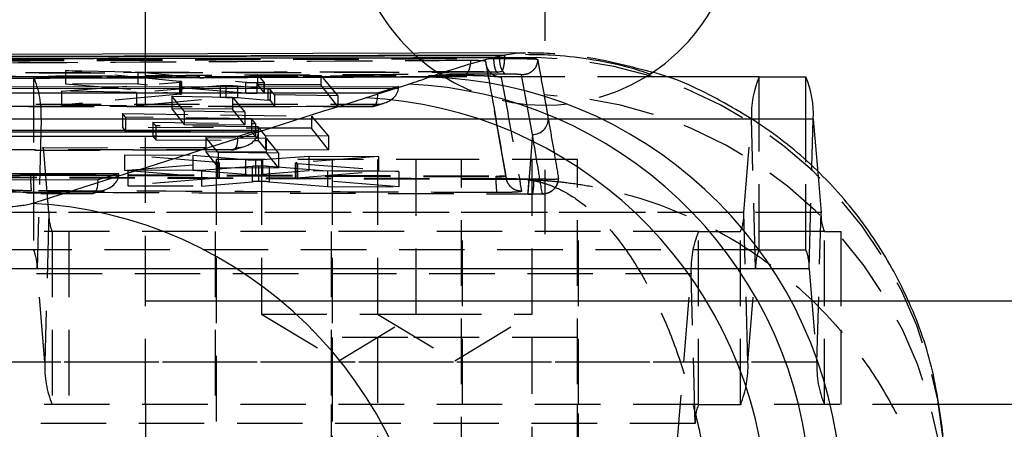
# Model space of a CAD drawing. Extents: x 40 to 363, y 13 to 289.
# Tile 8 of 20: x 155.37 to 174.47, y 64.61 to 72.55. Entities that reach past the tile are written whole.
import ezdxf

# ---------------------------------------------------------------- set-up
doc = ezdxf.new("R2010")
doc.units = 0
doc.linetypes.add('HIDDEN', pattern=[1.905, 1.27, -0.635])
doc.layers.get('0').update_dxf_attribs({"linetype": 'CONTINUOUS'})

# ---------------------------------------------------------------- blocks, each defined once
blk = doc.blocks.new('SW_CENTERMARKSYMBOL_5')
at = {"color": 0, "linetype": 'CONTINUOUS'}
for p, q in [((0, 5), (0, 6.25)), ((0, 0), (0, 2.5)), ((-5, 0), (-6.25, 0)), ((0, 0), (-2.5, 0)), ((0, 0), (0, -2.5)), ((0, 0), (2.5, 0)), ((5, 0), (6.25, 0)), ((0, -5), (0, -6.25))]:
    blk.add_line(p, q, dxfattribs=at)

msp = doc.modelspace()

# ---------------------------------------------------------------- linework, layer by layer
at = {"color": 7, "linetype": 'CONTINUOUS'}
for p, q in [((157.807392, 71.884712), (157.807392, 79.392857)), ((164.772293, 71.865402), (151.459803, 71.830221)), ((165.133031, 71.910956), (151.848575, 71.863366)), ((164.559649, 71.817746), (164.778598, 71.865414)), ((164.778598, 71.865414), (164.772293, 71.865402)), ((165.133034, 71.908362), (165.181119, 71.906756)), ((164.555819, 71.81774), (164.559649, 71.817746)), ((162.073695, 71.036267), (162.915439, 71.303834)), ((169.711837, 71.442695), (167.850239, 71.442695)), ((169.711837, 71.442695), (170.619415, 71.442695)), ((162.311474, 71.127649), (149.491107, 71.122307)), ((149.759683, 71.248897), (162.719711, 71.254298)), ((162.719711, 71.254298), (162.311474, 71.127649)), ((170.764908, 70.62545), (170.850703, 69.587055)), ((147.974276, 70.407365), (160.005887, 70.412379)), ((160.005887, 70.412379), (159.597651, 70.28573)), ((159.597651, 70.28573), (147.7057, 70.280774)), ((146.188871, 69.565832), (157.292064, 69.57046)), ((157.292064, 69.57046), (156.883828, 69.443811)), ((156.883828, 69.443811), (145.920295, 69.439242)), ((182.566014, 65.092695), (173.182501, 65.092695))]:
    msp.add_line(p, q, dxfattribs=at)
at = {"color": 7, "linetype": 'HIDDEN'}
for p, q in [((157.807392, 67.092695), (157.807392, 71.884712)), ((164.778598, 71.851612), (164.7145, 71.851459)), ((164.778598, 71.851612), (164.778598, 71.865414)), ((164.412395, 71.736342), (164.412395, 71.742583)), ((164.801227, 69.530526), (164.412395, 71.742583)), ((164.4124, 71.736191), (164.412395, 71.736342)), ((164.674616, 71.818326), (164.82147, 71.817543)), ((164.674617, 71.80089), (164.674617, 71.818326)), ((164.82147, 71.817543), (165.384105, 71.820127)), ((165.369113, 71.789248), (165.382271, 71.787284)), ((165.384105, 71.820127), (165.382271, 71.787284)), ((156.255984, 71.565346), (156.255984, 71.306055)), ((158.467251, 71.354794), (156.255984, 71.565346)), ((156.255984, 71.565346), (157.659271, 71.536761)), ((157.659271, 71.536761), (159.745768, 71.338316)), ((157.659271, 71.536761), (157.659271, 71.30008)), ((159.982955, 71.490762), (161.207739, 71.467162)), ((159.982955, 71.490762), (159.982955, 71.290185)), ((160.109222, 71.338303), (159.982955, 71.490762)), ((161.207739, 71.467162), (161.207739, 71.284969)), ((161.207739, 71.467162), (161.535693, 71.075109)), ((164.635548, 71.531871), (164.707349, 71.547623)), ((164.640414, 71.53188), (164.635548, 71.531871)), ((164.713026, 71.547633), (164.640414, 71.53188)), ((164.707349, 71.547623), (164.713026, 71.547633)), ((165.31441, 70.326749), (165.105475, 71.480296)), ((167.850239, 71.442695), (154.728913, 71.442695)), ((155.636491, 71.442695), (155.636491, 68.092695)), ((156.175052, 71.165158), (158.482512, 71.341367)), ((156.255984, 71.306055), (158.467251, 71.122422)), ((157.659271, 71.30008), (156.255984, 71.306055)), ((159.25624, 71.265782), (157.629921, 71.139971)), ((159.745768, 71.124534), (157.659271, 71.30008)), ((158.467251, 71.354794), (158.467251, 71.122422)), ((158.482512, 71.341367), (158.506598, 71.344577)), ((158.482512, 71.341367), (158.482512, 71.108558)), ((158.510135, 71.114554), (158.510135, 71.346741)), ((159.25624, 71.265782), (159.256238, 71.040519)), ((159.362237, 71.268596), (159.362237, 71.045037)), ((159.745768, 71.338316), (159.745768, 71.124534)), ((159.965456, 71.329792), (159.965456, 71.118817)), ((161.207739, 71.284969), (159.982955, 71.290185)), ((159.982955, 71.290185), (160.109222, 71.130038)), ((160.109222, 71.338303), (160.109222, 71.130038)), ((160.109437, 71.129495), (160.109437, 71.337804)), ((161.535693, 70.869149), (161.207739, 71.284969)), ((156.175052, 71.165158), (156.175052, 70.89198)), ((157.629921, 71.139971), (156.175052, 71.165158)), ((158.482512, 71.108558), (156.175052, 70.89198)), ((157.629921, 71.139971), (157.629921, 70.885783)), ((159.59119, 71.260324), (159.59119, 71.039629)), ((160.179702, 71.207048), (159.59119, 71.260324)), ((160.179702, 71.207048), (160.179702, 70.991574)), ((160.224211, 71.199537), (160.224211, 70.984219)), ((160.310847, 71.095031), (160.224211, 71.199537)), ((160.310847, 71.095031), (160.310847, 70.874366)), ((161.535693, 71.075109), (160.310847, 71.095031)), ((161.535693, 71.075109), (161.535693, 70.869149)), ((162.717285, 71.215096), (162.593179, 71.215044)), ((149.964451, 70.908201), (162.333485, 70.913355)), ((156.175052, 70.89198), (157.629921, 70.885783)), ((157.629921, 70.885783), (159.256238, 71.040519)), ((158.318821, 71.068997), (159.492568, 71.049836)), ((158.318821, 71.068997), (158.318821, 70.820888)), ((158.558059, 70.775935), (158.318821, 71.068997)), ((159.492568, 71.049836), (159.492568, 70.81589)), ((159.492568, 71.049836), (159.731852, 70.759455)), ((159.59119, 71.039629), (160.179702, 70.991574)), ((160.224211, 70.984219), (160.310847, 70.874366)), ((162.333485, 70.913355), (162.195171, 70.870446)), ((162.230045, 70.870099), (162.438879, 70.934887)), ((149.823609, 70.862429), (162.213524, 70.867592)), ((162.195171, 70.870446), (149.873455, 70.865311)), ((157.359212, 70.733085), (161.03021, 70.683231)), ((157.359212, 70.733085), (157.359212, 70.460563)), ((157.41527, 70.664035), (157.359212, 70.733085)), ((159.492568, 70.81589), (158.318821, 70.820888)), ((158.318821, 70.820888), (158.558059, 70.5175)), ((158.558059, 70.775935), (158.558059, 70.5175)), ((159.731852, 70.759455), (158.558059, 70.775935)), ((159.731852, 70.5125), (159.492568, 70.81589)), ((159.731852, 70.759455), (159.731852, 70.5125)), ((160.310847, 70.874366), (161.535693, 70.869149)), ((169.566344, 70.62545), (154.58342, 70.62545)), ((155.781984, 70.62545), (155.702082, 67.724265)), ((170.764908, 70.62545), (155.781984, 70.62545)), ((155.931889, 68.811125), (155.781984, 70.62545)), ((157.41527, 70.664035), (157.41527, 70.389753)), ((159.861413, 70.631823), (157.41527, 70.664035)), ((157.951379, 70.563683), (159.938191, 70.539092)), ((157.951379, 70.563683), (157.951379, 70.290813)), ((158.007439, 70.494908), (157.951379, 70.563683)), ((158.558059, 70.5175), (159.731852, 70.5125)), ((159.861413, 70.631823), (159.861413, 70.379309)), ((159.938191, 70.539092), (159.861413, 70.631823)), ((159.938191, 70.539092), (159.938191, 70.282331)), ((161.03021, 70.683231), (161.359255, 70.289708)), ((161.03021, 70.683231), (161.03021, 70.444889)), ((169.416438, 68.811125), (169.566344, 70.62545)), ((169.646246, 67.724265), (169.566344, 70.62545)), ((169.711837, 68.092695), (169.711837, 70.504602)), ((161.03021, 70.444889), (157.359212, 70.460563)), ((157.359212, 70.460563), (157.41527, 70.389753)), ((157.41527, 70.389753), (159.861413, 70.379309)), ((158.007439, 70.494908), (158.007439, 70.220004)), ((159.99425, 70.471396), (158.007439, 70.494908)), ((159.861413, 70.379309), (159.938191, 70.282331)), ((160.003461, 70.373176), (159.879356, 70.373124)), ((159.99425, 70.471396), (159.99425, 70.21152)), ((160.134398, 70.302209), (159.99425, 70.471396)), ((161.359255, 70.029266), (161.03021, 70.444889)), ((165.31441, 70.326749), (165.223406, 69.175338)), ((159.938191, 70.282331), (157.951379, 70.290813)), ((157.951379, 70.290813), (158.007439, 70.220004)), ((158.007439, 70.220004), (159.99425, 70.21152)), ((158.977104, 70.266207), (160.150852, 70.25446)), ((158.977104, 70.266207), (158.977104, 69.989376)), ((159.216327, 69.97366), (158.977104, 70.266207)), ((159.99425, 70.21152), (160.134398, 70.034496)), ((160.134398, 70.302209), (160.134398, 70.034496)), ((161.359255, 70.289708), (160.134398, 70.302209)), ((160.150852, 70.25446), (160.150852, 69.984378)), ((160.150852, 70.25446), (160.390121, 69.964663)), ((161.359255, 70.289708), (161.359255, 70.029266)), ((148.038204, 70.020896), (159.499701, 70.025673)), ((159.481348, 70.028527), (148.088049, 70.023779)), ((148.179044, 70.066668), (159.619662, 70.071436)), ((157.400432, 69.931384), (157.400432, 69.635781)), ((159.194439, 69.78564), (157.400432, 69.931384)), ((157.400432, 69.931384), (158.727254, 69.921532)), ((160.150852, 69.984378), (158.977104, 69.989376)), ((158.977104, 69.989376), (159.216327, 69.685992)), ((159.216327, 69.97366), (159.216327, 69.685992)), ((160.390121, 69.964663), (159.216327, 69.97366)), ((159.619662, 70.071436), (159.481348, 70.028527)), ((159.516222, 70.02818), (159.725055, 70.092968)), ((160.134398, 70.034496), (161.359255, 70.029266)), ((160.390121, 69.680992), (160.150852, 69.984378)), ((160.390121, 69.964663), (160.390121, 69.680992)), ((157.460696, 69.635449), (159.205127, 69.771608)), ((158.727254, 69.921532), (159.749331, 69.840051)), ((158.727254, 69.921532), (158.727254, 69.630131)), ((159.177156, 69.842695), (159.177156, 48.342695)), ((163.939655, 69.842695), (159.177163, 69.842695)), ((159.194439, 69.78564), (159.194439, 69.490518)), ((159.205127, 69.771608), (159.233167, 69.774956)), ((159.205127, 69.771608), (159.205127, 69.475975)), ((159.239703, 69.482527), (159.239703, 69.77788)), ((159.749331, 69.840051), (159.749331, 69.548493)), ((159.941894, 69.834254), (159.941894, 69.542946)), ((160.058406, 69.842695), (160.058406, 66.842695)), ((160.07483, 69.837943), (160.974081, 69.905327)), ((160.07483, 69.837943), (160.07483, 69.547153)), ((160.711171, 69.768514), (160.711171, 69.475876)), ((162.326817, 69.895848), (160.74468, 69.774636)), ((160.74468, 69.774636), (160.74468, 69.482347)), ((160.757319, 69.760779), (160.757319, 69.467806)), ((160.757319, 69.760779), (162.719148, 69.609974)), ((160.974081, 69.905327), (162.326817, 69.895848)), ((160.974081, 69.905327), (160.974081, 69.620563)), ((161.426142, 69.842695), (161.426142, 48.342695)), ((162.307392, 69.842695), (162.307392, 66.842695)), ((162.326817, 69.895848), (162.326817, 69.614803)), ((163.058405, 66.842695), (163.058405, 69.842695)), ((166.188643, 69.842695), (163.939655, 69.842695)), ((163.939655, 48.342695), (163.939655, 69.842695)), ((165.307393, 66.842695), (165.307393, 69.842695)), ((166.188643, 48.342695), (166.188643, 69.842695)), ((170.619415, 68.092695), (170.619415, 69.79218)), ((155.364256, 69.569352), (155.366459, 69.568023)), ((155.578032, 69.55614), (164.608396, 69.520434)), ((155.578032, 69.538415), (155.578032, 69.55614)), ((157.400432, 69.635781), (159.194439, 69.490518)), ((158.727254, 69.630131), (157.400432, 69.635781)), ((157.460696, 69.635449), (157.460696, 69.333163)), ((158.890025, 69.628306), (157.460696, 69.635449)), ((159.749331, 69.548493), (158.727254, 69.630131)), ((159.878542, 69.70689), (158.890025, 69.628306)), ((158.890025, 69.628306), (158.890025, 69.327076)), ((159.216327, 69.685992), (160.390121, 69.680992)), ((159.878542, 69.70689), (159.878542, 69.409842)), ((160.00141, 69.710792), (160.00141, 69.414102)), ((160.974081, 69.620563), (160.07483, 69.547153)), ((160.20698, 69.705112), (160.20698, 69.408481)), ((161.341237, 69.61644), (160.20698, 69.705112)), ((160.74468, 69.482347), (162.326817, 69.614803)), ((162.326817, 69.614803), (160.974081, 69.620563)), ((161.341237, 69.61644), (161.341237, 69.316637)), ((162.719148, 69.609974), (161.341237, 69.61644)), ((162.719148, 69.609974), (162.719148, 69.310767)), ((170.685006, 67.724265), (170.739037, 69.68609)), ((170.850703, 69.587055), (170.914814, 68.811125)), ((155.578032, 69.538415), (164.608396, 69.503941)), ((157.289639, 69.531257), (157.165532, 69.531205)), ((159.205127, 69.475975), (157.460696, 69.333163)), ((158.890025, 69.327076), (159.878542, 69.409842)), ((160.20698, 69.408481), (161.341237, 69.316637)), ((162.719148, 69.310767), (160.757319, 69.467806)), ((164.608396, 69.503937), (164.608396, 69.520434)), ((164.801228, 69.529154), (164.801228, 69.530526)), ((164.801229, 69.529098), (164.801228, 69.529154)), ((164.801234, 69.528914), (164.801234, 69.530442)), ((165.221786, 69.462103), (165.220739, 69.45068)), ((165.240838, 69.46202), (165.221786, 69.462103)), ((165.340943, 69.460847), (165.240838, 69.46202)), ((146.252797, 69.179364), (156.785877, 69.183754)), ((156.767524, 69.186607), (146.302644, 69.182246)), ((146.393639, 69.225136), (156.905839, 69.229517)), ((154.898019, 69.214235), (165.22427, 69.175793)), ((156.905839, 69.229517), (156.767524, 69.186607)), ((156.802399, 69.186261), (157.011233, 69.251048)), ((157.460696, 69.333163), (158.890025, 69.327076)), ((161.341237, 69.316637), (162.719148, 69.310767)), ((165.223406, 69.175338), (165.224268, 69.174872)), ((165.223406, 69.175338), (165.319575, 69.174458)), ((165.224167, 69.171987), (165.320372, 69.170088)), ((169.416438, 68.811125), (154.433514, 68.811125)), ((155.931889, 68.811125), (155.851988, 65.90994)), ((170.914814, 68.811125), (155.931889, 68.811125)), ((169.49634, 65.90994), (169.416438, 68.811125)), ((170.834912, 65.90994), (170.914814, 68.811125)), ((168.538675, 68.442695), (153.55575, 68.442695)), ((155.997481, 68.442695), (155.997481, 65.092695)), ((156.315931, 68.442695), (156.315931, 65.092695)), ((159.158406, 68.442695), (159.158406, 65.092695)), ((161.407393, 68.442695), (161.407393, 65.092695)), ((163.958406, 65.092695), (163.958406, 68.442695)), ((166.207392, 65.092695), (166.207392, 68.442695)), ((168.538675, 65.092695), (168.538675, 68.442695)), ((168.538675, 68.442695), (169.350847, 68.442695)), ((169.350847, 65.092695), (169.350847, 68.442695)), ((170.980405, 68.442695), (169.350847, 68.442695)), ((170.980405, 65.092695), (170.980405, 68.442695)), ((170.980405, 68.442695), (171.298854, 68.442695)), ((171.298854, 68.442695), (171.298854, 65.092695)), ((171.298854, 68.442695), (171.307392, 68.442695)), ((171.307392, 65.092695), (171.307392, 68.442695)), ((169.711837, 68.092695), (154.728913, 68.092695)), ((169.711837, 68.092695), (170.619415, 68.092695)), ((169.646246, 67.724265), (154.663322, 67.724265)), ((170.685006, 67.724265), (155.702082, 67.724265)), ((155.851988, 65.90994), (155.702082, 67.724265)), ((169.49634, 65.90994), (169.646246, 67.724265)), ((170.685006, 67.724265), (170.834912, 65.90994)), ((168.393181, 67.62545), (153.410257, 67.62545)), ((167.937568, 62.111125), (168.393181, 67.62545)), ((168.473083, 64.724265), (168.393181, 67.62545)), ((157.807392, 65.092695), (157.807392, 67.092695)), ((192.807393, 67.092695), (157.807392, 67.092695)), ((172.608931, 67.092695), (157.807392, 67.092695)), ((160.058406, 66.842695), (163.058401, 66.842695)), ((160.058406, 66.842695), (161.558406, 65.941404)), ((161.558406, 65.941404), (163.058405, 66.842695)), ((162.307392, 66.842695), (163.807392, 65.941404)), ((163.058401, 66.842695), (165.307393, 66.842695)), ((163.807392, 65.941404), (165.307393, 66.842695)), ((162.895296, 66.392695), (161.426182, 66.392695)), ((161.426182, 66.392695), (161.426182, 52.392695)), ((162.307431, 66.392695), (162.307431, 63.392695)), ((166.188682, 66.392695), (162.895296, 66.392695)), ((165.307432, 63.392695), (165.307432, 66.392695)), ((166.188682, 52.392695), (166.188682, 66.392695)), ((169.49634, 65.90994), (154.513416, 65.90994)), ((170.834912, 65.90994), (155.851988, 65.90994)), ((168.538675, 65.092695), (153.55575, 65.092695)), ((157.807392, 65.092695), (157.807392, 61.742695)), ((161.407393, 65.092695), (161.407393, 61.742695)), ((166.207392, 61.742695), (166.207392, 65.092695)), ((168.538675, 65.092695), (169.350847, 65.092695)), ((173.182501, 65.092695), (169.350847, 65.092695)), ((168.473083, 64.724265), (153.490159, 64.724265)), ((168.017471, 59.20994), (168.473083, 64.724265))]:
    msp.add_line(p, q, dxfattribs=at)
at = {"color": 8, "linetype": 'CONTINUOUS'}
for p, q in [((169.711837, 70.504602), (169.711837, 71.442695)), ((170.619415, 69.79218), (170.619415, 71.442695)), ((162.593179, 71.215044), (149.763176, 71.209697)), ((170.739037, 69.68609), (170.764908, 70.62545)), ((159.879356, 70.373124), (147.977769, 70.368165)), ((157.165532, 69.531205), (146.192362, 69.526632)), ((192.807393, 67.092695), (172.608931, 67.092695))]:
    msp.add_line(p, q, dxfattribs=at)
at = {"color": 7, "linetype": 'HIDDEN', "flags": 128}
msp.add_lwpolyline([(164.674617, 71.80089), (164.677143, 71.743686), (164.684598, 71.688519), (164.696716, 71.637353), (164.713066, 71.59201), (164.733067, 71.554106), (164.756005, 71.52499), (164.781063, 71.505698), (164.807351, 71.496916)], dxfattribs=at)
at = {"color": 7, "linetype": 'CONTINUOUS'}
for centre, radius, start, end in [((165.557393, 74.642857), 3.75, 90, 228.0905659), ((165.557393, 74.642857), 3.75, 301.419166, 90), ((162.524718, 63.118918), 8.194237, 5.9479588, 87.2669659), ((163.085903, 63.216951), 8.223671, 6.1763452, 88.4247553), ((171.442802, 70.71296), 1.878497, 157.1408326, 182.6700955), ((168.88845, 70.71296), 1.878497, 357.3299045, 22.8591674), ((161.682976, 62.851352), 8.194235, 5.9479503, 87.266978), ((155.177498, 60.779108), 8.222216, 3.9102764, 87.040399)]:
    msp.add_arc(centre, radius, start, end, dxfattribs=at)
at = {"color": 7, "linetype": 'HIDDEN'}
for centre, radius, start, end in [((165.557393, 74.642857), 3.75, 228.0905659, 301.419166), ((165.198221, 63.707295), 8.114961, 5.0519664, 88.6874474), ((153.905535, 70.712962), 1.878488, 357.3298427, 22.8592292), ((165.199891, 62.985969), 8.114611, 5.0515741, 87.6001088), ((165.318978, 70.631196), 0.304481, 269.1403661, 357.896408), ((157.535387, 69.459701), 1.958938, 177.6971203, 186.6021485), ((166.29739, 69.427685), 1.690715, 177.4150703, 187.7423316), ((163.911579, 69.394673), 1.330964, 350.4943503, 2.9003868), ((164.178389, 69.403592), 1.163963, 348.6467306, 2.8194961), ((156.777895, 68.771685), 0.846924, 177.3308307, 202.8582436), ((168.570499, 68.771673), 0.846858, 337.1407403, 2.6701855), ((171.760752, 68.771673), 0.846858, 177.3298145, 202.8592597), ((170.269629, 67.71296), 1.878488, 157.1407343, 182.6701305), ((154.856156, 67.76372), 0.846845, 357.3296173, 22.859457), ((170.492184, 67.763717), 0.846858, 157.1407403, 182.6701855), ((169.839067, 67.763717), 0.846858, 357.3298145, 22.8592597), ((157.7285, 65.822439), 1.878552, 177.3302676, 202.8587931), ((167.619875, 65.822432), 1.878505, 337.1408507, 2.6700254), ((172.711366, 65.822429), 1.878493, 177.3298637, 202.8591969), ((169.319026, 64.763715), 0.846863, 157.1407413, 182.6700191)]:
    msp.add_arc(centre, radius, start, end, dxfattribs=at)
at = {"color": 7, "linetype": 'CONTINUOUS'}
for centre, major_axis, ratio, start_param, end_param in [((147.332672, 71.221615), (17.302612, 1.13022), 0.121863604, 5.825515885, 5.881509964), ((100.695691, 66.436187), (176.390698, 51.180201), 0.073112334, 5.00764106, 5.046495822)]:
    msp.add_ellipse(centre, major_axis=major_axis, ratio=ratio, start_param=start_param, end_param=end_param, dxfattribs=at)
at = {"color": 7, "linetype": 'HIDDEN'}
for centre, major_axis, ratio, start_param, end_param in [((158.303381, 71.116029), (0.206754, -0.00148), 0.059979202, 5.760747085, 6.939381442), ((162.175764, 71.172076), (-0.046115, 0.303855), 0.424267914, 2.940282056, 4.501656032), ((162.314078, 71.214986), (0.402284, 0.061054), 0.741594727, 4.648267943, 6.081681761), ((162.449769, 71.257082), (-0.003168, 0.307383), 0.878150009, 4.566322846, 4.694283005), ((159.433071, 71.03294), (0.205824, -0.001474), 0.059979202, 1.922560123, 2.604823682), ((160.021995, 70.985085), (0.202444, -0.00145), 0.059979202, 0.047917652, 0.678130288), ((159.600255, 70.373067), (0.402284, 0.061054), 0.741594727, 4.648267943, 6.081681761), ((159.735946, 70.415163), (-0.003168, 0.307383), 0.878150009, 4.566322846, 4.694283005), ((159.461941, 70.330157), (-0.046115, 0.303855), 0.424267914, 2.940282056, 4.501656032), ((157.022123, 69.573244), (-0.003168, 0.307383), 0.878150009, 4.566322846, 4.694283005), ((159.906814, 69.555442), (0.207144, -0.001483), 0.059979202, 3.849146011, 4.882992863), ((159.905167, 69.555361), (0.205902, -0.001474), 0.059979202, 4.892155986, 5.681255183), ((156.748117, 69.488238), (-0.046115, 0.303855), 0.424267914, 2.940282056, 4.501656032), ((156.886431, 69.531148), (0.402284, 0.061054), 0.741594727, 4.648267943, 6.081681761), ((159.036571, 69.483977), (0.203132, -0.001454), 0.059979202, 5.691548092, 6.964251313), ((160.049531, 69.401763), (0.20571, -0.001473), 0.059979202, 1.807342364, 2.552524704), ((160.047606, 69.401622), (0.207779, -0.001488), 0.059979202, 0.697009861, 1.795433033), ((160.914665, 69.474424), (0.203493, -0.001457), 0.059979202, 2.559958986, 3.828905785)]:
    msp.add_ellipse(centre, major_axis=major_axis, ratio=ratio, start_param=start_param, end_param=end_param, dxfattribs=at)
at = {"color": 8, "linetype": 'CONTINUOUS'}
for points, knots in [([(164.7145, 71.851459), (162.514812, 71.846368), (158.096694, 71.836143), (153.678578, 71.824156), (151.46015, 71.818136)], [0, 0, 0, 0, 0.4978789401, 1, 1, 1, 1]), ([(164.772293, 71.865402), (164.894108, 71.887188), (165.04265, 71.913753), (165.119252, 71.909184), (165.133034, 71.908362)], [0, 0, 0, 0, 0.820072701, 1, 1, 1, 1])]:
    msp.add_open_spline(points, degree=3, knots=knots, dxfattribs=at)
at = {"color": 7, "linetype": 'HIDDEN'}
for points, knots in [([(164.713026, 71.547633), (164.721089, 71.552864), (164.737219, 71.56333), (164.757604, 71.623019), (164.772007, 71.706951), (164.778001, 71.788661), (164.778462, 71.837283), (164.778598, 71.851612)], [0, 0, 0, 0, 0.2308687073, 0.4618506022, 0.6889398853, 0.9083328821, 1, 1, 1, 1]), ([(167.617456, 71.534509), (167.175, 71.650644), (166.435656, 71.844707), (165.625547, 71.901378), (165.273454, 71.904765), (165.227531, 71.905207)], [0, 0, 0, 0, 0.564446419, 0.943191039, 1, 1, 1, 1]), ([(153.054561, 71.759811), (154.991246, 71.770216), (158.864618, 71.791026), (162.73795, 71.809226), (164.674617, 71.818326)], [0, 0, 0, 0, 0.499999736, 1, 1, 1, 1]), ([(153.054561, 71.740855), (154.972029, 71.751426), (158.8454, 71.772779), (162.718733, 71.791458), (164.674617, 71.80089)], [0, 0, 0, 0, 0.495038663, 1, 1, 1, 1]), ([(164.114751, 71.759242), (163.955651, 71.758435), (163.076772, 71.753976), (159.679001, 71.73643), (156.440277, 71.717871), (153.921335, 71.703436)], [0, 0, 0, 0, 0.046824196, 0.258660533, 1, 1, 1, 1]), ([(164.114751, 71.759242), (164.113027, 71.731382), (164.109203, 71.669577), (164.08697, 71.583947), (164.051781, 71.514577), (164.015093, 71.481911), (163.98662, 71.47282), (163.973564, 71.473529), (163.968197, 71.473821)], [0, 0, 0, 0, 0.176293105, 0.391087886, 0.60587834, 0.820677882, 0.926275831, 1, 1, 1, 1]), ([(164.398307, 71.746771), (164.387773, 71.748137), (164.366706, 71.750869), (164.311317, 71.754567), (164.24597, 71.757399), (164.176589, 71.759136), (164.134923, 71.759208), (164.114751, 71.759242)], [0, 0, 0, 0, 0.202578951, 0.405137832, 0.607688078, 0.810074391, 1, 1, 1, 1]), ([(164.412395, 71.736342), (164.411687, 71.737961), (164.410209, 71.741335), (164.40238, 71.744911), (164.398307, 71.746771)], [0, 0, 0, 0, 0.479749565, 1, 1, 1, 1]), ([(164.412393, 71.742583), (164.410011, 71.743887), (164.407492, 71.745266), (164.398781, 71.746693), (164.398307, 71.746771)], [0, 0, 0, 0, 0.945590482, 1, 1, 1, 1]), ([(164.709844, 71.432255), (164.670633, 71.437575), (164.59221, 71.448214), (164.494104, 71.518829), (164.425667, 71.618394), (164.416822, 71.696925), (164.4124, 71.736191)], [0, 0, 0, 0, 0.2500002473, 0.5000006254, 0.7500007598, 1, 1, 1, 1]), ([(164.801228, 69.529154), (164.737295, 69.898658), (164.609326, 70.638264), (164.478078, 71.370018), (164.4124, 71.736191)], [0, 0, 0, 0, 0.499595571, 1, 1, 1, 1]), ([(164.417019, 71.681695), (164.431463, 71.602112), (164.563679, 70.873597), (164.690765, 70.133051), (164.803969, 69.473402)], [0, 0, 0, 0, 0.109239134, 1, 1, 1, 1]), ([(164.559649, 71.817746), (164.560641, 71.790468), (164.562842, 71.729915), (164.574999, 71.645583), (164.593989, 71.57675), (164.616922, 71.535047), (164.632837, 71.532903), (164.640415, 71.531881)], [0, 0, 0, 0, 0.1704800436, 0.3784316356, 0.5887149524, 0.8041667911, 1, 1, 1, 1]), ([(164.674616, 71.800886), (164.727921, 71.800846), (164.834956, 71.800767), (165.011109, 71.79893), (165.172879, 71.796058), (165.29775, 71.792648), (165.347513, 71.790277), (165.369113, 71.789248)], [0, 0, 0, 0, 0.209332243, 0.420331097, 0.629791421, 0.839308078, 1, 1, 1, 1]), ([(164.82147, 71.817543), (164.826833, 71.817464), (164.888484, 71.816549), (165.010676, 71.813461), (165.172279, 71.806272), (165.297393, 71.79777), (165.347325, 71.791837), (165.369113, 71.789248)], [0, 0, 0, 0, 0.02466997, 0.283564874, 0.541712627, 0.800019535, 1, 1, 1, 1]), ([(165.416974, 71.776737), (165.411862, 71.738944), (165.401305, 71.660894), (165.330442, 71.561587), (165.227191, 71.491646), (165.146042, 71.48408), (165.105468, 71.480296)], [0, 0, 0, 0, 0.2383398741, 0.4922274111, 0.7461153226, 1, 1, 1, 1]), ([(165.382271, 71.787284), (165.386092, 71.786639), (165.407359, 71.783043), (165.412641, 71.779579), (165.416974, 71.776737)], [0, 0, 0, 0, 0.1796413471, 1, 1, 1, 1]), ([(165.416981, 71.776737), (165.418854, 71.766404), (165.428706, 71.712059), (165.469777, 71.485044), (165.508684, 71.267096), (165.53968, 71.093462)], [0, 0, 0, 0, 0.045561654, 0.239617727, 1, 1, 1, 1]), ([(164.635548, 71.531871), (164.455592, 71.531485), (163.555816, 71.529552), (159.776728, 71.521255), (155.607797, 71.511385), (152.158686, 71.502377), (151.588894, 71.500889)], [0, 0, 0, 0, 0.041380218, 0.206900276, 0.86898023, 1, 1, 1, 1]), ([(151.666112, 71.514874), (151.84607, 71.515373), (152.745857, 71.517872), (156.524977, 71.528106), (160.69209, 71.538451), (164.139368, 71.546325), (164.707349, 71.547623)], [0, 0, 0, 0, 0.0413973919, 0.2069860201, 0.8693413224, 1, 1, 1, 1]), ([(164.807351, 71.496916), (162.85173, 71.487501), (158.979101, 71.468857), (155.106409, 71.447545), (153.18937, 71.436995)], [0, 0, 0, 0, 0.5049854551, 1, 1, 1, 1]), ([(153.772996, 71.419592), (155.472244, 71.42916), (158.870671, 71.448297), (162.269044, 71.465313), (163.968197, 71.473821)], [0, 0, 0, 0, 0.500010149, 1, 1, 1, 1]), ([(153.782367, 71.418785), (154.674406, 71.42396), (158.072553, 71.443675), (161.470678, 71.459899), (163.97677, 71.471864)], [0, 0, 0, 0, 0.262507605, 1, 1, 1, 1]), ([(163.968197, 71.473821), (163.978618, 71.473852), (164.040319, 71.474034), (164.16546, 71.472693), (164.333083, 71.467851), (164.45475, 71.462032), (164.560127, 71.455312), (164.649032, 71.447432), (164.702135, 71.438749), (164.707877, 71.433912), (164.709844, 71.432255)], [0, 0, 0, 0, 0.033715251, 0.199620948, 0.36559485, 0.515627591, 0.581399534, 0.747437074, 0.913466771, 1, 1, 1, 1]), ([(163.977244, 71.473181), (163.990817, 71.473254), (164.056301, 71.473606), (164.191813, 71.4717), (164.370671, 71.465973), (164.51571, 71.457983), (164.599867, 71.450669), (164.632233, 71.446459), (164.637775, 71.44528), (164.625234, 71.447827), (164.597333, 71.457554), (164.562089, 71.470342), (164.542614, 71.489998), (164.538568, 71.494081)], [0, 0, 0, 0, 0.044771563, 0.216001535, 0.389379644, 0.56316662, 0.698831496, 0.778306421, 0.832575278, 0.86781753, 0.913765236, 0.982087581, 1, 1, 1, 1]), ([(165.105468, 71.480296), (165.102807, 71.481628), (165.097555, 71.484256), (165.060807, 71.488399), (165.008024, 71.492087), (164.942798, 71.494963), (164.872033, 71.496801), (164.828904, 71.496878), (164.807349, 71.496916)], [0, 0, 0, 0, 0.169737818, 0.335083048, 0.500561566, 0.666174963, 0.833154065, 1, 1, 1, 1]), ([(158.507229, 71.346741), (158.50787, 71.347325), (158.509936, 71.349207), (158.493148, 71.352076), (158.473679, 71.354119), (158.467251, 71.354794)], [0, 0, 0, 0, 0.231607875, 0.74632373, 1, 1, 1, 1]), ([(159.362237, 71.268596), (159.341042, 71.268467), (159.298114, 71.268207), (159.270314, 71.266597), (159.25624, 71.265782)], [0, 0, 0, 0, 0.493751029, 1, 1, 1, 1]), ([(159.59119, 71.260324), (159.574269, 71.261609), (159.540428, 71.26418), (159.472582, 71.266963), (159.410935, 71.268383), (159.375294, 71.268539), (159.362237, 71.268596)], [0, 0, 0, 0, 0.279790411, 0.559569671, 0.838647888, 1, 1, 1, 1]), ([(159.745768, 71.338316), (159.761645, 71.337039), (159.793402, 71.334486), (159.858484, 71.33164), (159.91807, 71.330126), (159.952852, 71.329881), (159.965456, 71.329792)], [0, 0, 0, 0, 0.280520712, 0.561094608, 0.840960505, 1, 1, 1, 1]), ([(159.965456, 71.329792), (159.986653, 71.329846), (160.029043, 71.329954), (160.076638, 71.331848), (160.106333, 71.33468), (160.108284, 71.337127), (160.109222, 71.338303)], [0, 0, 0, 0, 0.254595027, 0.509129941, 0.764084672, 1, 1, 1, 1]), ([(164.709844, 71.432255), (164.776331, 71.066056), (164.909197, 70.334251), (165.038915, 69.594615), (165.103721, 69.225097)], [0, 0, 0, 0, 0.500406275, 1, 1, 1, 1]), ([(159.965456, 71.118817), (159.943018, 71.118703), (159.898143, 71.118476), (159.830144, 71.1199), (159.778413, 71.122076), (159.754575, 71.123871), (159.745768, 71.124534)], [0, 0, 0, 0, 0.278713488, 0.557420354, 0.836477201, 1, 1, 1, 1]), ([(160.224211, 71.199537), (160.221112, 71.20089), (160.215329, 71.203413), (160.190995, 71.205896), (160.179702, 71.207048)], [0, 0, 0, 0, 0.535888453, 1, 1, 1, 1]), ([(165.53968, 71.093462), (165.541484, 71.083315), (165.551181, 71.028771), (165.579108, 70.871277), (165.605102, 70.723336), (165.623255, 70.62002)], [0, 0, 0, 0, 0.064494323, 0.34668316, 1, 1, 1, 1]), ([(159.362237, 71.045037), (159.38512, 71.045208), (159.430886, 71.04555), (159.501395, 71.044244), (159.555969, 71.042113), (159.581619, 71.040304), (159.59119, 71.039629)], [0, 0, 0, 0, 0.278017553, 0.556028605, 0.834331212, 1, 1, 1, 1]), ([(165.623255, 70.62002), (165.625106, 70.609454), (165.634785, 70.554202), (165.675709, 70.319896), (165.740335, 69.946566), (165.796596, 69.614991), (165.822066, 69.464883)], [0, 0, 0, 0, 0.027670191, 0.144694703, 0.612792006, 1, 1, 1, 1]), ([(165.505739, 69.180273), (165.481083, 69.330344), (165.417878, 69.715048), (165.353609, 70.095008), (165.31441, 70.326749)], [0, 0, 0, 0, 0.390092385, 1, 1, 1, 1]), ([(159.237567, 69.77788), (159.238204, 69.778195), (159.241438, 69.779797), (159.226685, 69.782589), (159.204213, 69.784716), (159.194439, 69.78564)], [0, 0, 0, 0, 0.121807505, 0.618060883, 1, 1, 1, 1]), ([(159.749336, 69.840051), (159.76619, 69.838966), (159.799899, 69.836797), (159.868955, 69.834667), (159.917093, 69.834394), (159.941894, 69.834254)], [0, 0, 0, 0, 0.326486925, 0.652991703, 1, 1, 1, 1]), ([(159.941894, 69.834254), (159.964202, 69.834411), (160.008816, 69.834727), (160.051685, 69.836374), (160.070112, 69.837624), (160.07483, 69.837943)], [0, 0, 0, 0, 0.426628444, 0.853222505, 1, 1, 1, 1]), ([(160.712055, 69.767455), (160.716207, 69.766118), (160.723507, 69.763766), (160.747129, 69.761679), (160.757319, 69.760779)], [0, 0, 0, 0, 0.5686673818, 1, 1, 1, 1]), ([(160.74468, 69.774636), (160.73337, 69.773574), (160.713864, 69.771743), (160.713591, 69.769469), (160.713477, 69.768514)], [0, 0, 0, 0, 0.579832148, 1, 1, 1, 1]), ([(155.366459, 69.568023), (155.368392, 69.566544), (155.374815, 69.56163), (155.40093, 69.553613), (155.451127, 69.545427), (155.512924, 69.540274), (155.557208, 69.538424), (155.578012, 69.538425), (155.578032, 69.538425)], [0, 0, 0, 0, 0.09942018, 0.330430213, 0.561144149, 0.791592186, 0.999800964, 1, 1, 1, 1]), ([(155.366459, 69.568023), (155.369898, 69.567086), (155.378384, 69.564774), (155.412117, 69.56135), (155.466116, 69.558334), (155.52471, 69.556598), (155.562868, 69.55627), (155.578032, 69.55614)], [0, 0, 0, 0, 0.156840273, 0.386958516, 0.617233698, 0.847887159, 1, 1, 1, 1]), ([(160.00141, 69.710792), (159.979503, 69.710537), (159.93569, 69.710026), (159.897374, 69.708275), (159.881353, 69.707096), (159.878541, 69.70689)], [0, 0, 0, 0, 0.451904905, 0.903809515, 1, 1, 1, 1]), ([(160.20698, 69.705112), (160.190231, 69.706194), (160.156731, 69.708357), (160.089424, 69.710328), (160.035959, 69.7109), (160.007281, 69.71081), (160.00141, 69.710792)], [0, 0, 0, 0, 0.307123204, 0.614248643, 0.921023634, 1, 1, 1, 1]), ([(165.220739, 69.45068), (163.465601, 69.456258), (159.992386, 69.467296), (156.519258, 69.479757), (154.801223, 69.48592)], [0, 0, 0, 0, 0.505334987, 1, 1, 1, 1]), ([(165.221786, 69.462103), (165.025405, 69.462732), (164.018099, 69.46596), (160.582418, 69.477208), (157.343121, 69.489058), (154.914747, 69.497942)], [0, 0, 0, 0, 0.057159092, 0.293189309, 1, 1, 1, 1]), ([(164.608396, 69.520434), (164.63106, 69.520481), (164.676545, 69.520575), (164.735683, 69.522312), (164.77907, 69.52503), (164.799138, 69.527969), (164.800697, 69.529876), (164.801228, 69.530526)], [0, 0, 0, 0, 0.220361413, 0.442261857, 0.664021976, 0.885478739, 1, 1, 1, 1]), ([(164.608396, 69.503937), (164.629052, 69.504024), (164.672538, 69.504209), (164.731001, 69.508159), (164.775918, 69.514718), (164.79848, 69.52217), (164.800474, 69.527196), (164.801229, 69.529098)], [0, 0, 0, 0, 0.200266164, 0.421607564, 0.643127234, 0.864920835, 1, 1, 1, 1]), ([(165.103721, 69.225097), (165.06401, 69.229871), (164.984587, 69.239419), (164.884653, 69.309808), (164.814806, 69.410048), (164.805755, 69.489415), (164.801229, 69.529098)], [0, 0, 0, 0, 0.249999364, 0.499999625, 0.75000068, 1, 1, 1, 1]), ([(165.220739, 69.45068), (165.22641, 69.450512), (165.233037, 69.450316), (165.243862, 69.449978), (165.256374, 69.449575), (165.280253, 69.448753), (165.320647, 69.447219), (165.38845, 69.444229), (165.502342, 69.438036), (165.69388, 69.424319), (166.01722, 69.391748), (166.569218, 69.308759), (167.547517, 69.076528), (168.783799, 68.576713), (170.077651, 67.742418), (171.104484, 66.794196), (171.912835, 65.754901), (172.663976, 64.4312), (173.094243, 63.142103), (173.214038, 62.223816), (173.242042, 62.009153)], [0, 0, 0, 0, 0.0014905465, 0.0017418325, 0.0028467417, 0.0047785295, 0.008021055, 0.013464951, 0.0226071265, 0.037973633, 0.063867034, 0.1078155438, 0.1840181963, 0.3257151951, 0.4501899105, 0.5746138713, 0.6750615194, 0.7754827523, 0.9475158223, 1, 1, 1, 1]), ([(165.220739, 69.45068), (165.223367, 69.450355), (165.226438, 69.449976), (165.231466, 69.449334), (165.237265, 69.448586), (165.248345, 69.447098), (165.267076, 69.444441), (165.298519, 69.439565), (165.351326, 69.430204), (165.440123, 69.411158), (165.589976, 69.36959), (165.845715, 69.271224), (166.298625, 69.011747), (166.870333, 68.477455), (167.467697, 67.607033), (167.940928, 66.630034), (168.312567, 65.568032), (168.656805, 64.223161), (168.852359, 62.921849), (168.905075, 62.000056), (168.917398, 61.784575)], [0, 0, 0, 0, 0.001490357, 0.001741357, 0.002847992, 0.004780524, 0.008024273, 0.013469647, 0.022613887, 0.037983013, 0.063880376, 0.107832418, 0.184037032, 0.325715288, 0.450190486, 0.574614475, 0.675062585, 0.775484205, 0.947516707, 1, 1, 1, 1]), ([(165.822072, 69.464882), (165.81525, 69.461819), (165.802477, 69.456086), (165.704028, 69.454739), (165.570746, 69.456472), (165.440762, 69.459046), (165.362535, 69.460457), (165.340943, 69.460847)], [0, 0, 0, 0, 0.2532009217, 0.4740483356, 0.6949006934, 0.9157888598, 1, 1, 1, 1]), ([(165.345129, 69.173818), (165.363182, 69.173594), (165.420617, 69.172882), (165.484456, 69.173901), (165.533971, 69.176758), (165.581883, 69.183798), (165.642805, 69.202362), (165.718173, 69.24652), (165.785896, 69.326302), (165.818411, 69.407651), (165.820055, 69.45455), (165.820431, 69.465269)], [0, 0, 0, 0, 0.078623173, 0.250133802, 0.346864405, 0.417360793, 0.503503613, 0.629755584, 0.795280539, 0.953210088, 1, 1, 1, 1]), ([(165.505744, 69.180287), (165.526217, 69.18065), (165.567163, 69.181376), (165.626735, 69.197993), (165.681889, 69.225291), (165.73042, 69.263287), (165.770423, 69.310143), (165.800036, 69.364051), (165.817007, 69.416672), (165.820607, 69.45092), (165.822073, 69.464873)], [0, 0, 0, 0, 0.130079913, 0.260162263, 0.390242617, 0.520323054, 0.650402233, 0.780483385, 0.910564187, 1, 1, 1, 1]), ([(154.897075, 69.212905), (155.099807, 69.212105), (156.113467, 69.208104), (159.555577, 69.19486), (162.794956, 69.183702), (165.223406, 69.175338)], [0, 0, 0, 0, 0.05889767, 0.29448826, 1, 1, 1, 1]), ([(155.58944, 69.234473), (155.537516, 69.234985), (155.428214, 69.236061), (155.274359, 69.241548), (155.149593, 69.249642), (155.074967, 69.258753), (155.06295, 69.264812), (155.057793, 69.267412)], [0, 0, 0, 0, 0.194281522, 0.408967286, 0.6237073, 0.838520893, 1, 1, 1, 1]), ([(164.622088, 69.199915), (164.419356, 69.200637), (163.405695, 69.20425), (160.394811, 69.215219), (157.586662, 69.226471), (155.58944, 69.234473)], [0, 0, 0, 0, 0.067333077, 0.336665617, 1, 1, 1, 1]), ([(165.103721, 69.225097), (165.101855, 69.223185), (165.096939, 69.218147), (165.04046, 69.210685), (164.928477, 69.204129), (164.782563, 69.200169), (164.673945, 69.199997), (164.622088, 69.199915)], [0, 0, 0, 0, 0.135235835, 0.35626111, 0.577224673, 0.798157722, 1, 1, 1, 1]), ([(165.319575, 69.174457), (165.33119, 69.174304), (165.364814, 69.17386), (165.417311, 69.173758), (165.466633, 69.174672), (165.49978, 69.176749), (165.503752, 69.179096), (165.505746, 69.180273)], [0, 0, 0, 0, 0.115028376, 0.333015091, 0.553089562, 0.775726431, 1, 1, 1, 1])]:
    msp.add_open_spline(points, degree=3, knots=knots, dxfattribs=at)
at = {"color": 7, "linetype": 'CONTINUOUS'}
for points, knots in [([(167.607657, 71.492309), (167.464532, 71.539185), (167.069819, 71.668463), (166.420029, 71.789032), (165.747781, 71.868556), (165.344293, 71.871466), (165.180363, 71.872649)], [0, 0, 0, 0, 0.181262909, 0.499890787, 0.796815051, 1, 1, 1, 1]), ([(151.226509, 71.788024), (151.378897, 71.788401), (152.251076, 71.790561), (156.002383, 71.799623), (160.293114, 71.809113), (163.864035, 71.81634), (164.555819, 71.81774)], [0, 0, 0, 0, 0.034297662, 0.196298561, 0.844301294, 1, 1, 1, 1]), ([(163.31197, 71.437514), (163.553003, 71.519322), (164.036842, 71.683539), (164.382405, 71.772897), (164.555819, 71.81774)], [0, 0, 0, 0, 0.498167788, 1, 1, 1, 1]), ([(173.285417, 64.494862), (173.224567, 64.941226), (173.101103, 65.846897), (172.632813, 67.135822), (171.964901, 68.342956), (171.106911, 69.408071), (170.075626, 70.330055), (168.908452, 71.031179), (168.06839, 71.434411), (167.623499, 71.533167), (167.617456, 71.534509)], [0, 0, 0, 0, 0.140827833, 0.285739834, 0.426567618, 0.571479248, 0.712310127, 0.857224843, 0.998060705, 1, 1, 1, 1]), ([(163.31197, 71.437514), (160.175394, 71.427164), (155.746606, 71.41255), (151.31151, 71.395973), (150.017457, 71.391136)], [0, 0, 0, 0, 0.708224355, 1, 1, 1, 1]), ([(154.913797, 68.918239), (154.93771, 68.918412), (155.012568, 68.918953), (155.152887, 68.925423), (155.302563, 68.938315), (155.439005, 68.955358), (155.538993, 68.972679), (155.584873, 68.985547), (155.602026, 68.990358)], [0, 0, 0, 0, 0.0976186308, 0.3055983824, 0.5135202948, 0.6526421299, 0.8701372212, 1, 1, 1, 1])]:
    msp.add_open_spline(points, degree=3, knots=knots, dxfattribs=at)

# ---------------------------------------------------------------- block references
at = {"color": 179, "linetype": 'CONTINUOUS'}
msp.add_blockref('SW_CENTERMARKSYMBOL_5', (165.557393, 74.642857), dxfattribs=at)

doc.saveas('drawing.dxf')
